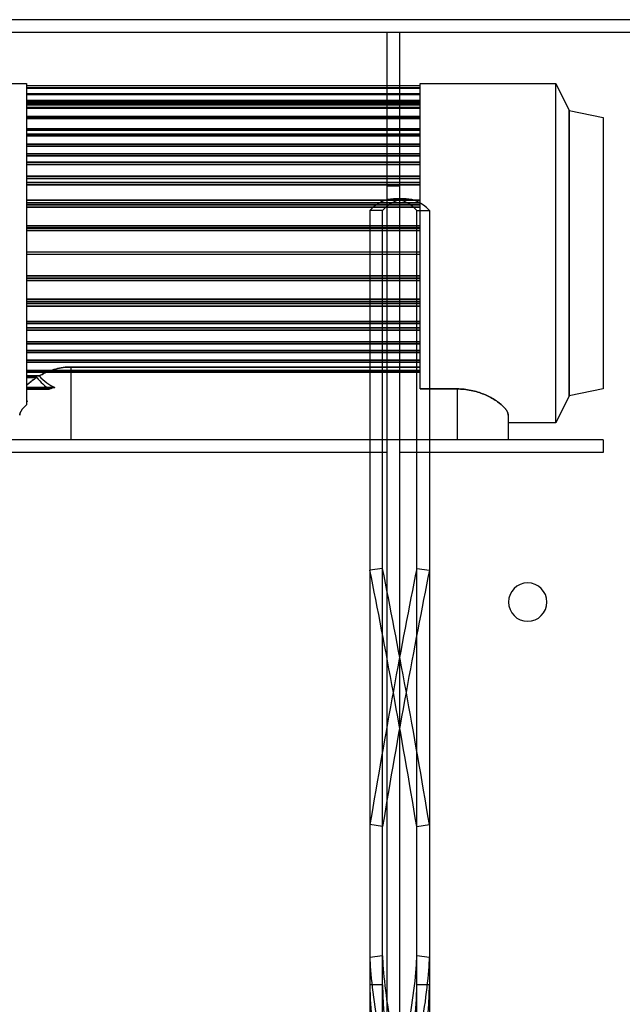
# Model space of a CAD drawing. Header units: millimetres. Extents: x -380 to 364, y -455 to 455.
# Tile 21 of 22: x -183 to 52, y 70 to 455. Entities that reach past the tile are written whole.
import ezdxf

# ---------------------------------------------------------------- set-up
doc = ezdxf.new("R2010")
doc.units = ezdxf.units.MM
doc.layers.add('MAIN-1', color=7, linetype='Continuous')
doc.layers.add('MAIN-2', color=7, linetype='Continuous')

msp = doc.modelspace()

# ---------------------------------------------------------------- linework, layer by layer
at = {"layer": 'MAIN-1'}
msp.add_line((265, 455), (-265, 455), dxfattribs=at)
for start, end in [(0, 180), (180, 0)]:
    msp.add_arc((15, 227.5), 7.5, start, end, dxfattribs=at)
at = {"layer": 'MAIN-2'}
for p, q in [((-40, 450), (-260, 450)), ((-35, 450), (-40, 450)), ((-40, 450), (-40, -450)), ((-40, 450), (-40, 450)), ((-35, 450), (-35, 450)), ((-35, -450), (-35, 450)), ((260, 450), (-35, 450)), ((-207.25, 430.11), (-180.75, 430.11)), ((-180.75, 430.11), (-180.75, 304.55)), ((-180.75, 429.11), (-180.75, 429.11)), ((-27.05, 429.11), (-180.75, 429.11)), ((-27.05, 428.38), (-180.75, 428.38)), ((-180.75, 428.38), (-27.05, 428.38)), ((-180.75, 428.23), (-27.05, 428.23)), ((-27.05, 428.23), (-180.75, 428.23)), ((-27.05, 430.11), (25.95, 430.11)), ((-27.05, 310.77), (-27.05, 430.11)), ((-27.05, 429.11), (-27.05, 429.11)), ((25.95, 430.11), (31.25, 419.5)), ((25.95, 297.51), (25.95, 430.11)), ((25.95, 297.51), (25.95, 430.11)), ((-27.05, 426.07), (-180.75, 426.07)), ((-180.75, 426.07), (-27.05, 426.07)), ((-180.75, 425.76), (-27.05, 425.76)), ((-27.05, 425.76), (-180.75, 425.76)), ((-180.75, 423.48), (-27.05, 423.48)), ((-27.05, 423.48), (-180.75, 423.48)), ((-27.05, 422.82), (-180.75, 422.82)), ((-180.75, 422.82), (-27.05, 422.82)), ((-180.75, 422.67), (-27.05, 422.67)), ((-27.05, 422.67), (-180.75, 422.67)), ((-27.05, 422.22), (-180.75, 422.22)), ((-180.75, 422.22), (-27.05, 422.22)), ((-180.75, 421.77), (-27.05, 421.77)), ((-27.05, 421.77), (-180.75, 421.77)), ((-27.05, 420.71), (-180.75, 420.71)), ((-180.75, 420.71), (-27.05, 420.71)), ((-180.75, 420.4), (-27.05, 420.4)), ((-27.05, 420.4), (-180.75, 420.4)), ((31.25, 419.5), (44.5, 416.85)), ((31.25, 419.5), (31.25, 308.12)), ((31.25, 308.12), (31.25, 419.5)), ((-27.05, 417.2), (-180.75, 417.2)), ((-180.75, 417.2), (-27.05, 417.2)), ((-27.05, 416.93), (-180.75, 416.93)), ((-180.75, 416.93), (-27.05, 416.93)), ((-180.75, 416.75), (-27.05, 416.75)), ((-27.05, 416.75), (-180.75, 416.75)), ((-180.75, 416.34), (-27.05, 416.34)), ((-27.05, 416.34), (-180.75, 416.34)), ((44.5, 416.85), (44.5, 310.77)), ((-27.05, 412.38), (-180.75, 412.38)), ((-180.75, 412.38), (-27.05, 412.38)), ((-180.75, 411.79), (-27.05, 411.79)), ((-27.05, 411.79), (-180.75, 411.79)), ((-27.05, 410.34), (-180.75, 410.34)), ((-180.75, 410.34), (-27.05, 410.34)), ((-180.75, 409.63), (-27.05, 409.63)), ((-27.05, 409.63), (-180.75, 409.63)), ((-27.05, 406.36), (-180.75, 406.36)), ((-180.75, 406.36), (-27.05, 406.36)), ((-180.75, 405.65), (-27.05, 405.65)), ((-27.05, 405.65), (-180.75, 405.65)), ((-27.05, 402.6), (-180.75, 402.6)), ((-180.75, 402.6), (-27.05, 402.6)), ((-180.75, 401.79), (-27.05, 401.79)), ((-27.05, 401.79), (-180.75, 401.79)), ((-27.05, 399.29), (-180.75, 399.29)), ((-180.75, 399.29), (-27.05, 399.29)), ((-180.75, 398.48), (-27.05, 398.48)), ((-27.05, 398.48), (-180.75, 398.48)), ((-27.05, 393.9), (-180.75, 393.9)), ((-180.75, 393.9), (-27.05, 393.9)), ((-180.75, 393.01), (-27.05, 393.01)), ((-27.05, 393.01), (-180.75, 393.01)), ((-27.05, 391.34), (-180.75, 391.34)), ((-180.75, 391.34), (-27.05, 391.34)), ((-180.75, 390.45), (-27.05, 390.45)), ((-27.05, 390.45), (-180.75, 390.45)), ((-35, 390), (-40, 390)), ((-32.53, 385), (-37.47, 385)), ((-27.05, 384.46), (-180.75, 384.46)), ((-180.75, 384.46), (-27.05, 384.46)), ((-180.75, 383.51), (-27.05, 383.51)), ((-27.05, 383.51), (-180.75, 383.51)), ((-27.05, 382.72), (-180.75, 382.72)), ((-180.75, 382.72), (-27.05, 382.72)), ((-180.75, 381.77), (-27.05, 381.77)), ((-27.05, 381.77), (-180.75, 381.77)), ((-46.62, 380.53), (-46.62, 78.01)), ((-41.68, 380.53), (-46.62, 380.53)), ((-41.68, 78.01), (-41.68, 380.53)), ((-28.32, 78.01), (-28.32, 380.53)), ((-28.32, 380.53), (-23.38, 380.53)), ((-23.38, 380.53), (-23.38, 78.01)), ((-27.05, 374.52), (-180.75, 374.52)), ((-180.75, 374.52), (-27.05, 374.52)), ((-27.05, 373.64), (-180.75, 373.64)), ((-180.75, 373.64), (-27.05, 373.64)), ((-180.75, 373.53), (-27.05, 373.53)), ((-27.05, 373.53), (-180.75, 373.53)), ((-180.75, 372.65), (-27.05, 372.65)), ((-27.05, 372.65), (-180.75, 372.65)), ((-180.75, 364.31), (-180.75, 364.31)), ((-180.75, 364.31), (-180.75, 364.31)), ((-180.75, 364.31), (-27.05, 364.31)), ((-180.75, 363.31), (-180.75, 363.31)), ((-180.75, 363.31), (-180.75, 363.31)), ((-27.05, 363.31), (-180.75, 363.31)), ((-27.05, 364.31), (-27.05, 364.31)), ((-27.05, 364.31), (-27.05, 364.31)), ((-27.05, 363.31), (-27.05, 363.31)), ((-27.05, 363.31), (-27.05, 363.31)), ((-27.05, 354.97), (-180.75, 354.97)), ((-180.75, 354.97), (-27.05, 354.97)), ((-27.05, 354.09), (-180.75, 354.09)), ((-180.75, 354.09), (-27.05, 354.09)), ((-180.75, 353.98), (-27.05, 353.98)), ((-27.05, 353.98), (-180.75, 353.98)), ((-180.75, 353.1), (-27.05, 353.1)), ((-27.05, 353.1), (-180.75, 353.1)), ((-27.05, 345.85), (-180.75, 345.85)), ((-180.75, 345.85), (-27.05, 345.85)), ((-180.75, 344.9), (-27.05, 344.9)), ((-27.05, 344.9), (-180.75, 344.9)), ((-27.05, 344.11), (-180.75, 344.11)), ((-180.75, 344.11), (-27.05, 344.11)), ((-180.75, 343.16), (-27.05, 343.16)), ((-27.05, 343.16), (-180.75, 343.16)), ((-27.05, 337.17), (-180.75, 337.17)), ((-180.75, 337.17), (-27.05, 337.17)), ((-180.75, 336.28), (-27.05, 336.28)), ((-27.05, 336.28), (-180.75, 336.28)), ((-27.05, 334.61), (-180.75, 334.61)), ((-180.75, 334.61), (-27.05, 334.61)), ((-180.75, 333.72), (-27.05, 333.72)), ((-27.05, 333.72), (-180.75, 333.72)), ((-27.05, 329.14), (-180.75, 329.14)), ((-180.75, 329.14), (-27.05, 329.14)), ((-180.75, 328.33), (-27.05, 328.33)), ((-27.05, 328.33), (-180.75, 328.33)), ((-27.05, 325.83), (-180.75, 325.83)), ((-180.75, 325.83), (-27.05, 325.83)), ((-180.75, 325.02), (-27.05, 325.02)), ((-27.05, 325.02), (-180.75, 325.02)), ((-27.05, 321.97), (-180.75, 321.97)), ((-180.75, 321.97), (-27.05, 321.97)), ((-27.05, 321.26), (-180.75, 321.26)), ((-180.75, 321.26), (-27.05, 321.26)), ((-164.9, 319.28), (-165.65, 319.22)), ((-165.65, 319.22), (-164.9, 319.28)), ((-164.15, 319.32), (-164.9, 319.28)), ((-164.9, 319.28), (-164.15, 319.32)), ((-163.4, 319.33), (-164.15, 319.32)), ((-164.15, 319.32), (-163.4, 319.33)), ((-163.4, 319.33), (-163.4, 290.88)), ((-27.05, 319.33), (-163.4, 319.33)), ((-163.4, 319.33), (-163.4, 290.88)), ((-163.4, 319.33), (-27.05, 319.33)), ((-27.05, 317.99), (-180.75, 317.99)), ((-180.75, 317.99), (-27.05, 317.99)), ((-180.75, 317.28), (-27.05, 317.28)), ((-27.05, 317.28), (-180.75, 317.28)), ((-180.75, 315.83), (-175.79, 315.83)), ((-175.79, 315.83), (-180.75, 315.83)), ((-175.23, 316.15), (-175.79, 315.83)), ((-175.79, 315.83), (-175.23, 316.15)), ((-174.65, 316.46), (-175.23, 316.15)), ((-175.23, 316.15), (-174.65, 316.46)), ((-174.05, 316.77), (-174.65, 316.46)), ((-174.65, 316.46), (-174.05, 316.77)), ((-173.42, 317.07), (-174.05, 316.77)), ((-174.05, 316.77), (-173.42, 317.07)), ((-172.78, 317.35), (-173.42, 317.07)), ((-173.42, 317.07), (-172.78, 317.35)), ((-172.12, 317.62), (-172.78, 317.35)), ((-172.78, 317.35), (-172.12, 317.62)), ((-171.45, 317.88), (-172.12, 317.62)), ((-172.12, 317.62), (-171.45, 317.88)), ((-170.76, 318.12), (-171.45, 317.88)), ((-171.45, 317.88), (-170.76, 318.12)), ((-170.06, 318.34), (-170.76, 318.12)), ((-170.76, 318.12), (-170.06, 318.34)), ((-169.34, 318.54), (-170.06, 318.34)), ((-170.06, 318.34), (-169.34, 318.54)), ((-168.62, 318.72), (-169.34, 318.54)), ((-169.34, 318.54), (-168.62, 318.72)), ((-167.89, 318.88), (-168.62, 318.72)), ((-168.62, 318.72), (-167.89, 318.88)), ((-167.15, 319.02), (-167.89, 318.88)), ((-167.89, 318.88), (-167.15, 319.02)), ((-166.4, 319.13), (-167.15, 319.02)), ((-167.15, 319.02), (-166.4, 319.13)), ((-165.65, 319.22), (-166.4, 319.13)), ((-166.4, 319.13), (-165.65, 319.22)), ((-180.75, 315.24), (-176.76, 315.24)), ((-176.76, 315.24), (-180.75, 315.24)), ((-180.42, 312.39), (-180.75, 312.07)), ((-180.75, 312.07), (-180.42, 312.39)), ((-180.08, 312.71), (-180.42, 312.39)), ((-180.42, 312.39), (-180.08, 312.71)), ((-179.72, 313.04), (-180.08, 312.71)), ((-180.08, 312.71), (-179.72, 313.04)), ((-179.34, 313.36), (-179.72, 313.04)), ((-179.72, 313.04), (-179.34, 313.36)), ((-178.94, 313.68), (-179.34, 313.36)), ((-179.34, 313.36), (-178.94, 313.68)), ((-178.53, 314), (-178.94, 313.68)), ((-178.94, 313.68), (-178.53, 314)), ((-178.11, 314.32), (-178.53, 314)), ((-178.53, 314), (-178.11, 314.32)), ((-177.67, 314.63), (-178.11, 314.32)), ((-178.11, 314.32), (-177.67, 314.63)), ((-177.22, 314.94), (-177.67, 314.63)), ((-177.67, 314.63), (-177.22, 314.94)), ((-176.76, 315.24), (-177.22, 314.94)), ((-177.22, 314.94), (-176.76, 315.24)), ((-180.75, 311.28), (-169.62, 311.28)), ((-169.62, 311.28), (-180.75, 311.28)), ((-171.7, 310.69), (-180.75, 310.69)), ((-180.75, 310.69), (-171.7, 310.69)), ((-27.05, 310.77), (-12.6, 310.77)), ((-12.6, 310.77), (-27.05, 310.77)), ((-12.6, 310.77), (-11.92, 310.76)), ((-12.6, 310.77), (-12.6, 290.88)), ((-12.6, 310.77), (-12.6, 290.88)), ((-11.92, 310.76), (-12.6, 310.77)), ((-11.92, 310.76), (-11.23, 310.73)), ((-11.23, 310.73), (-11.92, 310.76)), ((-11.23, 310.73), (-10.54, 310.69)), ((-10.54, 310.69), (-11.23, 310.73)), ((-10.54, 310.69), (-9.86, 310.63)), ((-9.86, 310.63), (-10.54, 310.69)), ((-9.86, 310.63), (-9.17, 310.55)), ((-9.17, 310.55), (-9.86, 310.63)), ((-9.17, 310.55), (-8.48, 310.45)), ((-8.48, 310.45), (-9.17, 310.55)), ((-8.48, 310.45), (-7.8, 310.34)), ((-7.8, 310.34), (-8.48, 310.45)), ((-7.8, 310.34), (-7.13, 310.21)), ((-7.13, 310.21), (-7.8, 310.34)), ((-7.13, 310.21), (-6.46, 310.06)), ((-6.46, 310.06), (-7.13, 310.21)), ((-6.46, 310.06), (-5.8, 309.9)), ((-5.8, 309.9), (-6.46, 310.06)), ((-5.8, 309.9), (-5.15, 309.72)), ((-5.15, 309.72), (-5.8, 309.9)), ((-5.15, 309.72), (-4.52, 309.53)), ((-4.52, 309.53), (-5.15, 309.72)), ((-4.52, 309.53), (-3.89, 309.33)), ((-3.89, 309.33), (-4.52, 309.53)), ((-3.89, 309.33), (-3.28, 309.12)), ((-3.28, 309.12), (-3.89, 309.33)), ((-3.28, 309.12), (-2.68, 308.89)), ((-2.68, 308.89), (-3.28, 309.12)), ((-2.68, 308.89), (-2.1, 308.66)), ((-2.1, 308.66), (-2.68, 308.89)), ((-2.1, 308.66), (-1.53, 308.42)), ((-1.53, 308.42), (-2.1, 308.66)), ((-1.53, 308.42), (-0.98, 308.17)), ((-0.98, 308.17), (-1.53, 308.42)), ((-0.98, 308.17), (-0.45, 307.92)), ((-0.45, 307.92), (-0.98, 308.17)), ((-0.45, 307.92), (0.06, 307.66)), ((0.06, 307.66), (-0.45, 307.92)), ((31.25, 308.12), (25.95, 297.51)), ((44.5, 310.77), (31.25, 308.12)), ((-181.55, 303.8), (-181.3, 304.05)), ((-181.3, 304.05), (-181.55, 303.8)), ((-181.3, 304.05), (-181.03, 304.3)), ((-181.03, 304.3), (-181.3, 304.05)), ((-181.03, 304.3), (-180.75, 304.55)), ((-180.75, 304.55), (-181.03, 304.3)), ((-180.54, 305.85), (-180.75, 305.85)), ((-180.75, 305.85), (-180.54, 305.85)), ((0.06, 307.66), (0.55, 307.41)), ((0.55, 307.41), (0.06, 307.66)), ((0.55, 307.41), (1.03, 307.14)), ((1.03, 307.14), (0.55, 307.41)), ((1.03, 307.14), (1.48, 306.88)), ((1.48, 306.88), (1.03, 307.14)), ((1.48, 306.88), (1.92, 306.61)), ((1.92, 306.61), (1.48, 306.88)), ((1.92, 306.61), (2.35, 306.34)), ((2.35, 306.34), (1.92, 306.61)), ((2.35, 306.34), (2.77, 306.06)), ((2.77, 306.06), (2.35, 306.34)), ((2.77, 306.06), (3.18, 305.78)), ((3.18, 305.78), (2.77, 306.06)), ((3.18, 305.78), (3.57, 305.5)), ((3.57, 305.5), (3.18, 305.78)), ((3.57, 305.5), (3.95, 305.21)), ((3.95, 305.21), (3.57, 305.5)), ((3.95, 305.21), (4.31, 304.92)), ((4.31, 304.92), (3.95, 305.21)), ((4.31, 304.92), (4.65, 304.64)), ((4.65, 304.64), (4.31, 304.92)), ((4.65, 304.64), (4.97, 304.35)), ((4.97, 304.35), (4.65, 304.64)), ((4.97, 304.35), (5.28, 304.06)), ((5.28, 304.06), (4.97, 304.35)), ((5.28, 304.06), (5.57, 303.78)), ((5.57, 303.78), (5.28, 304.06)), ((-183.4, 300.53), (-183.39, 300.71)), ((-183.39, 300.71), (-183.4, 300.53)), ((-183.39, 300.71), (-183.37, 300.9)), ((-183.37, 300.9), (-183.39, 300.71)), ((-183.37, 300.9), (-183.33, 301.09)), ((-183.33, 301.09), (-183.37, 300.9)), ((-183.33, 301.09), (-183.27, 301.29)), ((-183.27, 301.29), (-183.33, 301.09)), ((-183.27, 301.29), (-183.2, 301.49)), ((-183.2, 301.49), (-183.27, 301.29)), ((-183.2, 301.49), (-183.1, 301.7)), ((-183.1, 301.7), (-183.2, 301.49)), ((-183.1, 301.7), (-183, 301.92)), ((-183, 301.92), (-183.1, 301.7)), ((-183, 301.92), (-182.87, 302.14)), ((-182.87, 302.14), (-183, 301.92)), ((-182.87, 302.14), (-182.73, 302.37)), ((-182.73, 302.37), (-182.87, 302.14)), ((-182.73, 302.37), (-182.57, 302.6)), ((-182.57, 302.6), (-182.73, 302.37)), ((-182.57, 302.6), (-182.4, 302.83)), ((-182.4, 302.83), (-182.57, 302.6)), ((-182.4, 302.83), (-182.21, 303.07)), ((-182.21, 303.07), (-182.4, 302.83)), ((-182.21, 303.07), (-182, 303.31)), ((-182, 303.31), (-182.21, 303.07)), ((-182, 303.31), (-181.78, 303.55)), ((-181.78, 303.55), (-182, 303.31)), ((-181.78, 303.55), (-181.55, 303.8)), ((-181.55, 303.8), (-181.78, 303.55)), ((5.57, 303.78), (5.84, 303.5)), ((5.84, 303.5), (5.57, 303.78)), ((5.84, 303.5), (6.09, 303.22)), ((6.09, 303.22), (5.84, 303.5)), ((6.09, 303.22), (6.31, 302.94)), ((6.31, 302.94), (6.09, 303.22)), ((6.31, 302.94), (6.52, 302.67)), ((6.52, 302.67), (6.31, 302.94)), ((6.52, 302.67), (6.7, 302.41)), ((6.7, 302.41), (6.52, 302.67)), ((6.7, 302.41), (6.87, 302.15)), ((6.87, 302.15), (6.7, 302.41)), ((6.87, 302.15), (7.01, 301.89)), ((7.01, 301.89), (6.87, 302.15)), ((7.01, 301.89), (7.13, 301.65)), ((7.13, 301.65), (7.01, 301.89)), ((7.13, 301.65), (7.23, 301.41)), ((7.23, 301.41), (7.13, 301.65)), ((7.23, 301.41), (7.3, 301.18)), ((7.3, 301.18), (7.23, 301.41)), ((7.3, 301.18), (7.36, 300.95)), ((7.36, 300.95), (7.3, 301.18)), ((7.36, 300.95), (7.39, 300.74)), ((7.39, 300.74), (7.36, 300.95)), ((7.39, 300.74), (7.4, 300.53)), ((7.4, 300.53), (7.39, 300.74)), ((7.4, 300.53), (7.4, 290.88)), ((25.95, 297.51), (7.4, 297.51)), ((-40, 290.88), (-220.5, 290.88)), ((-35, 290.88), (-40, 290.88)), ((44.5, 290.88), (-35, 290.88)), ((7.4, 290.88), (7.4, 290.88)), ((44.5, 290.88), (44.5, 285.88)), ((44.5, 290.88), (44.5, 290.88)), ((-40, 285.88), (-220.5, 285.88)), ((-40, 285.88), (-40, 285.88)), ((44.5, 285.88), (-35, 285.88)), ((-35, 285.88), (-35, 285.88)), ((44.5, 285.88), (44.5, 285.88)), ((-41.68, 240.64), (-46.62, 239.96)), ((-46.62, 239.96), (-46.62, 88.71)), ((-41.68, 89.38), (-41.68, 240.64)), ((-28.32, 89.38), (-28.32, 240.64)), ((-28.32, 240.64), (-23.38, 239.96)), ((-23.38, 239.96), (-23.38, 88.71)), ((7.5, 227.5), (7.5, 227.5)), ((7.5, 227.5), (7.5, 227.5)), ((22.5, 227.5), (22.5, 227.5)), ((22.5, 227.5), (22.5, 227.5)), ((-46.62, 140.56), (-46.62, -10.7)), ((-41.68, 139.89), (-46.62, 140.56)), ((-41.68, -11.37), (-41.68, 139.89)), ((-28.32, 139.89), (-23.38, 140.56)), ((-28.32, -11.37), (-28.32, 139.89)), ((-23.38, 140.56), (-23.38, -10.7)), ((-41.68, 89.38), (-46.62, 88.71)), ((-23.38, 88.71), (-28.32, 89.38)), ((-41.68, 78.01), (-46.62, 78.01)), ((-23.38, 78.01), (-28.32, 78.01))]:
    msp.add_line(p, q, dxfattribs=at)
for centre, major_axis, ratio, start_param, end_param in [((-37.47, 0), (0, -385), 0.156434, -3.141593, -2.989054), ((-32.53, 0), (0, 385), 0.156434, 0, 0.152539), ((-37.47, 0), (0, -385), 0.156434, 2.989054, 3.141593), ((-32.53, 0), (0, 385), 0.156434, -0.152539, 0), ((-163.4, 337.44), (0, 27.53), 0.726543, 2.473204, 2.825137), ((-163.4, 337.44), (0, -27.53), 0.726543, -0.668389, -0.316456), ((-163.4, 335.73), (0, 27.53), 0.726543, 2.410388, 2.713823), ((-163.4, 335.73), (0, -27.53), 0.726543, -0.731205, -0.427769), ((-163.4, 297.47), (20, 0), 0.726543, 1.887252, 1.998566), ((-163.4, 297.47), (20, 0), 0.726543, 1.887252, 1.998566), ((-163.4, 326.09), (0, 39.25), 0.509525, 2.091438, 2.112451), ((-163.4, 326.09), (0, -39.25), 0.509525, -1.050154, -1.029142), ((-163.4, 300.6), (20, 0), 0.509525, 2.599938, 2.620951), ((-163.4, 300.6), (20, 0), 0.509525, 2.599938, 2.620951), ((-37.47, 0.34), (-52.32, -381.43), 0.078217, -2.241587, -1.936509), ((-37.47, -0.34), (52.32, -381.43), 0.078217, 1.936509, 2.241587), ((-32.53, 0.34), (-52.32, 381.43), 0.078217, -1.205084, -0.900006), ((-32.53, -0.34), (52.32, 381.43), 0.078217, 0.900006, 1.205084), ((-43.57, 72.03), (-2.65, 19.32), 0.078217, 0.518251, 2.089048), ((-38.63, 72.7), (2.65, -19.32), 0.078217, -2.623341, -1.052545), ((-31.37, 72.7), (2.65, 19.32), 0.078217, -2.089048, -0.518251), ((-26.43, 72.03), (-2.65, -19.32), 0.078217, 1.052545, 2.623341), ((-43.57, 78.01), (0, 19.5), 0.156434, 1.570796, 3.141593), ((-38.63, 78.01), (0, -19.5), 0.156434, -1.570796, 0), ((-31.37, 78.01), (0, 19.5), 0.156434, -3.141593, -1.570796), ((-26.43, 78.01), (0, -19.5), 0.156434, 0, 1.570796)]:
    msp.add_ellipse(centre, major_axis=major_axis, ratio=ratio, start_param=start_param, end_param=end_param, dxfattribs=at)

doc.saveas('drawing.dxf')
